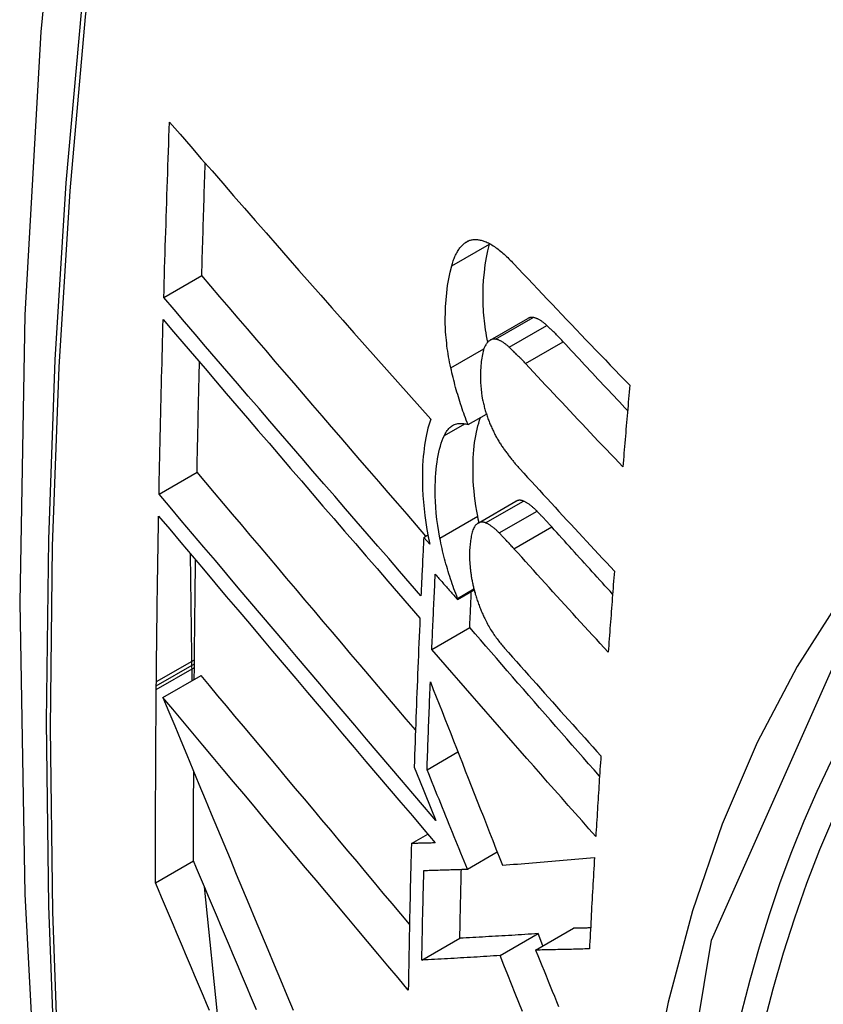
# Model space of a CAD drawing. Header units: inches. Extents: x 290.3 to 341.8, y 105.1 to 164.8.
# Tile 41 of 58: x 292.79 to 292.914, y 161.719 to 161.872. Entities that reach past the tile are written whole.
import ezdxf

# ---------------------------------------------------------------- set-up
doc = ezdxf.new("R2010")
doc.units = ezdxf.units.IN
doc.header["$MEASUREMENT"] = 0
doc.layers.add('Visible Edges(ANSI)', color=7, linetype='Continuous', lineweight=25)
doc.layers.add('Visible Tangent Edges(ANSI)', color=7, linetype='Continuous', lineweight=25)

msp = doc.modelspace()

# ---------------------------------------------------------------- linework, layer by layer
at = {"layer": 'Visible Edges(ANSI)'}
for p, q in [((292.86242, 161.83728), (292.86245, 161.83737)), ((292.81197, 161.82903), (292.81786, 161.83242)), ((292.86252, 161.8224), (292.86836, 161.82576)), ((292.85912, 161.80932), (292.86196, 161.81096)), ((292.81124, 161.79856), (292.81713, 161.80196)), ((292.86067, 161.79406), (292.86653, 161.79744)), ((292.85225, 161.79185), (292.85289, 161.79223)), ((292.85318, 161.79079), (292.85225, 161.79185)), ((292.81638, 161.76966), (292.8161, 161.78931)), ((292.85748, 161.78222), (292.86006, 161.7837)), ((292.85749, 161.78239), (292.86002, 161.78385)), ((292.85748, 161.78222), (292.85749, 161.78239)), ((292.8535, 161.77448), (292.85937, 161.77786)), ((292.81671, 161.77223), (292.81672, 161.77289)), ((292.81669, 161.76984), (292.81671, 161.77167)), ((292.81671, 161.77167), (292.81671, 161.77223)), ((292.81081, 161.76884), (292.81082, 161.7695)), ((292.81184, 161.76704), (292.81774, 161.77044)), ((292.81081, 161.76827), (292.81081, 161.76884)), ((292.85276, 161.75584), (292.85754, 161.7586)), ((292.85076, 161.75625), (292.85159, 161.75423)), ((292.85159, 161.75423), (292.85413, 161.74797)), ((292.85034, 161.74442), (292.85287, 161.74587)), ((292.85901, 161.74044), (292.86363, 161.7431)), ((292.81071, 161.7383), (292.8166, 161.7417)), ((292.82058, 161.71551), (292.81828, 161.73771)), ((292.86958, 161.72789), (292.87547, 161.73128)), ((292.85195, 161.72634), (292.85784, 161.72973)), ((292.86407, 161.72705), (292.86996, 161.73044)), ((292.87072, 161.72854), (292.86996, 161.73044))]:
    msp.add_line(p, q, dxfattribs=at)
at = {"layer": 'Visible Edges(ANSI)', "flags": 128}
for points in [[(292.84367, 162.11434), (292.83083, 162.07623), (292.81978, 162.037), (292.81048, 161.99671), (292.80293, 161.95544), (292.79709, 161.91325), (292.79294, 161.8702), (292.79047, 161.82636), (292.78965, 161.78178), (292.79046, 161.73654), (292.79289, 161.69069), (292.79691, 161.64429), (292.80251, 161.59741), (292.80965, 161.55013), (292.81833, 161.50249), (292.82852, 161.45458), (292.8402, 161.40646)], [(292.81197, 161.82903), (292.81201, 161.83016), (292.81204, 161.83129), (292.81207, 161.83243), (292.81211, 161.83356), (292.81214, 161.83469), (292.81218, 161.83582), (292.81221, 161.83695), (292.81225, 161.83808), (292.81228, 161.83921), (292.81232, 161.84035), (292.81235, 161.84148), (292.81239, 161.84261), (292.81243, 161.84374), (292.81247, 161.84487), (292.8125, 161.84601), (292.81254, 161.84714), (292.81258, 161.84827), (292.81262, 161.84941), (292.81266, 161.85054), (292.8127, 161.85167), (292.81274, 161.85281), (292.81278, 161.85394), (292.81282, 161.85508), (292.81286, 161.85621)], [(292.81286, 161.85621), (292.8145, 161.85433), (292.81614, 161.85243), (292.81779, 161.85053), (292.81945, 161.84863), (292.82111, 161.84672), (292.82278, 161.8448), (292.82446, 161.84288), (292.82614, 161.84096), (292.82783, 161.83903), (292.82952, 161.8371), (292.83121, 161.83517), (292.8329, 161.83323), (292.8346, 161.8313), (292.8363, 161.82937), (292.83801, 161.82743), (292.83971, 161.8255), (292.84142, 161.82357), (292.84312, 161.82164), (292.84482, 161.81972), (292.84653, 161.8178), (292.84823, 161.81588), (292.84993, 161.81397), (292.85163, 161.81206), (292.85333, 161.81016)], [(292.81786, 161.83242), (292.81788, 161.83315), (292.8179, 161.83387), (292.81792, 161.8346), (292.81794, 161.83532), (292.81796, 161.83605), (292.81799, 161.83677), (292.81801, 161.8375), (292.81803, 161.83822), (292.81805, 161.83895), (292.81807, 161.83967), (292.81809, 161.8404), (292.81812, 161.84112), (292.81814, 161.84185), (292.81816, 161.84258), (292.81819, 161.8433), (292.81821, 161.84403), (292.81823, 161.84475), (292.81825, 161.84548), (292.81828, 161.84621), (292.8183, 161.84693), (292.81833, 161.84766), (292.81835, 161.84838), (292.81837, 161.84911), (292.8184, 161.84984)], [(292.85855, 161.83743), (292.85866, 161.83751), (292.85878, 161.83759), (292.8589, 161.83766), (292.85902, 161.83773), (292.85914, 161.83778), (292.85926, 161.83783), (292.85939, 161.83788), (292.85951, 161.83791), (292.85964, 161.83794), (292.85977, 161.83797), (292.8599, 161.83799), (292.86004, 161.838), (292.86017, 161.838), (292.86031, 161.838), (292.86044, 161.838), (292.86058, 161.83799), (292.86072, 161.83797), (292.86086, 161.83795), (292.861, 161.83792), (292.86115, 161.83789), (292.86129, 161.83785), (292.86143, 161.83781), (292.86158, 161.83776), (292.86172, 161.83771)], [(292.85658, 161.83391), (292.85663, 161.83411), (292.85669, 161.8343), (292.85675, 161.8345), (292.85682, 161.83468), (292.85688, 161.83487), (292.85695, 161.83505), (292.85702, 161.83522), (292.85709, 161.83539), (292.85717, 161.83556), (292.85725, 161.83572), (292.85732, 161.83587), (292.85741, 161.83602), (292.85749, 161.83617), (292.85757, 161.83631), (292.85766, 161.83645), (292.85775, 161.83658), (292.85784, 161.8367), (292.85794, 161.83682), (292.85803, 161.83694), (292.85813, 161.83704), (292.85823, 161.83715), (292.85834, 161.83725), (292.85844, 161.83734), (292.85855, 161.83743)], [(292.86216, 161.82211), (292.86207, 161.82258), (292.86198, 161.82306), (292.8619, 161.82352), (292.86183, 161.82399), (292.86176, 161.82446), (292.8617, 161.82492), (292.86164, 161.82538), (292.86159, 161.82584), (292.86155, 161.8263), (292.86151, 161.82676), (292.86149, 161.82721), (292.86146, 161.82767), (292.86144, 161.82812), (292.86143, 161.82856), (292.86143, 161.829), (292.86143, 161.82943), (292.86144, 161.82994), (292.86147, 161.83071), (292.86153, 161.83173), (292.86164, 161.83292), (292.86178, 161.83408), (292.86195, 161.8352), (292.86217, 161.83627), (292.86242, 161.83728)], [(292.86172, 161.83771), (292.8619, 161.83764), (292.86208, 161.83756), (292.86227, 161.83747), (292.86245, 161.83737), (292.86263, 161.83727), (292.86282, 161.83716), (292.86301, 161.83704), (292.86319, 161.83692), (292.86338, 161.83679), (292.86357, 161.83665), (292.86376, 161.83651), (292.86395, 161.83636), (292.86414, 161.83621), (292.86433, 161.83605), (292.86451, 161.83589), (292.8647, 161.83572), (292.86489, 161.83555), (292.86508, 161.83538), (292.86527, 161.8352), (292.86545, 161.83502), (292.86564, 161.83483), (292.86583, 161.83464), (292.86601, 161.83445), (292.86619, 161.83426)], [(292.85644, 161.81813), (292.85635, 161.81857), (292.85626, 161.819), (292.85618, 161.81942), (292.8561, 161.81985), (292.85603, 161.82028), (292.85596, 161.8207), (292.8559, 161.82113), (292.85585, 161.82155), (292.8558, 161.82197), (292.85575, 161.82239), (292.85571, 161.82281), (292.85568, 161.82323), (292.85564, 161.82371), (292.85561, 161.8243), (292.85559, 161.82498), (292.85558, 161.82576), (292.8556, 161.82664), (292.85564, 161.8276), (292.85571, 161.82864), (292.85581, 161.82976), (292.85595, 161.83087), (292.85613, 161.83193), (292.85633, 161.83295), (292.85658, 161.83391)], [(292.86619, 161.83426), (292.86693, 161.83347), (292.86767, 161.83269), (292.86841, 161.8319), (292.86915, 161.83112), (292.8699, 161.83033), (292.87064, 161.82954), (292.87139, 161.82876), (292.87213, 161.82797), (292.87288, 161.82719), (292.87362, 161.8264), (292.87437, 161.82561), (292.87512, 161.82483), (292.87587, 161.82404), (292.87662, 161.82326), (292.87737, 161.82247), (292.87813, 161.82169), (292.87888, 161.82091), (292.87963, 161.82012), (292.88039, 161.81934), (292.88114, 161.81855), (292.8819, 161.81777), (292.88265, 161.81699), (292.88341, 161.81621), (292.88417, 161.81543)], [(292.85259, 161.79205), (292.85114, 161.79374), (292.84968, 161.79542), (292.84822, 161.79711), (292.84675, 161.7988), (292.84529, 161.80049), (292.84383, 161.80218), (292.84236, 161.80388), (292.8409, 161.80557), (292.83944, 161.80727), (292.83798, 161.80897), (292.83652, 161.81066), (292.83506, 161.81236), (292.8336, 161.81405), (292.83215, 161.81574), (292.8307, 161.81743), (292.82925, 161.81911), (292.82781, 161.8208), (292.82637, 161.82247), (292.82494, 161.82414), (292.82351, 161.82581), (292.82209, 161.82747), (292.82067, 161.82913), (292.81926, 161.83078), (292.81786, 161.83242)], [(292.85182, 161.78281), (292.85016, 161.78472), (292.84849, 161.78663), (292.84682, 161.78855), (292.84515, 161.79048), (292.84348, 161.79241), (292.8418, 161.79434), (292.84013, 161.79628), (292.83845, 161.79822), (292.83677, 161.80016), (292.83509, 161.80211), (292.83341, 161.80405), (292.83174, 161.806), (292.83007, 161.80794), (292.8284, 161.80988), (292.82673, 161.81182), (292.82507, 161.81375), (292.82341, 161.81569), (292.82175, 161.81761), (292.82011, 161.81953), (292.81846, 161.82145), (292.81683, 161.82336), (292.8152, 161.82526), (292.81358, 161.82715), (292.81197, 161.82903)], [(292.86922, 161.82591), (292.86918, 161.82592), (292.86915, 161.82592), (292.86911, 161.82593), (292.86907, 161.82593), (292.86903, 161.82593), (292.869, 161.82593), (292.86896, 161.82593), (292.86892, 161.82593), (292.86888, 161.82593), (292.86885, 161.82592), (292.86881, 161.82592), (292.86878, 161.82591), (292.86874, 161.82591), (292.8687, 161.8259), (292.86867, 161.82589), (292.86863, 161.82588), (292.8686, 161.82587), (292.86856, 161.82586), (292.86853, 161.82584), (292.8685, 161.82583), (292.86846, 161.82582), (292.86843, 161.8258), (292.8684, 161.82578), (292.86836, 161.82576)], [(292.87132, 161.82468), (292.87124, 161.82476), (292.87115, 161.82484), (292.87106, 161.82492), (292.87097, 161.82499), (292.87088, 161.82506), (292.87079, 161.82513), (292.8707, 161.8252), (292.87061, 161.82527), (292.87052, 161.82533), (292.87044, 161.82539), (292.87035, 161.82545), (292.87026, 161.8255), (292.87017, 161.82556), (292.87008, 161.8256), (292.87, 161.82565), (292.86991, 161.82569), (292.86982, 161.82573), (292.86973, 161.82577), (292.86965, 161.8258), (292.86956, 161.82583), (292.86948, 161.82586), (292.86939, 161.82588), (292.86931, 161.8259), (292.86922, 161.82591)], [(292.81124, 161.79856), (292.81126, 161.79969), (292.81128, 161.80081), (292.81131, 161.80193), (292.81133, 161.80306), (292.81135, 161.80418), (292.81138, 161.80531), (292.8114, 161.80644), (292.81143, 161.80756), (292.81145, 161.80869), (292.81148, 161.80981), (292.8115, 161.81094), (292.81153, 161.81207), (292.81156, 161.81319), (292.81158, 161.81432), (292.81161, 161.81545), (292.81164, 161.81657), (292.81167, 161.8177), (292.8117, 161.81883), (292.81173, 161.81996), (292.81175, 161.82108), (292.81178, 161.82221), (292.81181, 161.82334), (292.81185, 161.82447), (292.81188, 161.8256)], [(292.81188, 161.8256), (292.81348, 161.82371), (292.8151, 161.82182), (292.81673, 161.81992), (292.81836, 161.81801), (292.82, 161.81609), (292.82164, 161.81417), (292.82329, 161.81224), (292.82495, 161.81031), (292.82661, 161.80837), (292.82828, 161.80643), (292.82995, 161.80449), (292.83162, 161.80254), (292.83329, 161.8006), (292.83496, 161.79865), (292.83664, 161.79671), (292.83832, 161.79476), (292.83999, 161.79282), (292.84167, 161.79088), (292.84334, 161.78894), (292.84501, 161.78701), (292.84668, 161.78508), (292.84834, 161.78316), (292.85, 161.78125), (292.85166, 161.77934)], [(292.87384, 161.82217), (292.87373, 161.82228), (292.87363, 161.82239), (292.87352, 161.8225), (292.87342, 161.82261), (292.87331, 161.82272), (292.87321, 161.82283), (292.87311, 161.82294), (292.873, 161.82304), (292.8729, 161.82315), (292.87279, 161.82326), (292.87269, 161.82337), (292.87258, 161.82347), (292.87248, 161.82358), (292.87237, 161.82368), (292.87227, 161.82378), (292.87216, 161.82389), (292.87206, 161.82399), (292.87195, 161.82409), (292.87185, 161.82419), (292.87174, 161.82429), (292.87164, 161.82439), (292.87153, 161.82449), (292.87143, 161.82459), (292.87132, 161.82468)], [(292.86185, 161.8217), (292.86176, 161.82153), (292.86167, 161.82134), (292.86158, 161.82113), (292.86151, 161.82091), (292.86144, 161.82067), (292.86138, 161.82043), (292.86133, 161.82017), (292.86128, 161.81991), (292.86123, 161.81964), (292.86119, 161.81937), (292.86116, 161.81908), (292.86113, 161.8188), (292.8611, 161.81849), (292.86107, 161.81814), (292.86105, 161.81775), (292.86103, 161.81732), (292.86103, 161.81686), (292.86103, 161.81637), (292.86104, 161.81586), (292.86107, 161.81533), (292.86112, 161.8148), (292.86119, 161.81426), (292.86127, 161.81372), (292.86137, 161.81317)], [(292.86338, 161.82255), (292.86331, 161.82256), (292.86323, 161.82257), (292.86316, 161.82257), (292.86309, 161.82257), (292.86301, 161.82256), (292.86294, 161.82255), (292.86287, 161.82254), (292.8628, 161.82252), (292.86273, 161.8225), (292.86267, 161.82247), (292.8626, 161.82244), (292.86254, 161.82241), (292.86247, 161.82237), (292.86241, 161.82233), (292.86235, 161.82228), (292.86229, 161.82223), (292.86223, 161.82218), (292.86217, 161.82212), (292.86211, 161.82206), (292.86206, 161.822), (292.86201, 161.82193), (292.86195, 161.82186), (292.8619, 161.82178), (292.86185, 161.8217)], [(292.86549, 161.82132), (292.8654, 161.8214), (292.86531, 161.82148), (292.86522, 161.82156), (292.86513, 161.82163), (292.86504, 161.8217), (292.86495, 161.82177), (292.86486, 161.82184), (292.86477, 161.82191), (292.86469, 161.82197), (292.8646, 161.82203), (292.86451, 161.82209), (292.86442, 161.82214), (292.86433, 161.82219), (292.86424, 161.82224), (292.86416, 161.82229), (292.86407, 161.82233), (292.86398, 161.82237), (292.86389, 161.82241), (292.86381, 161.82244), (292.86372, 161.82247), (292.86364, 161.8225), (292.86355, 161.82252), (292.86347, 161.82254), (292.86338, 161.82255)], [(292.868, 161.8188), (292.8679, 161.81892), (292.86779, 161.81903), (292.86769, 161.81914), (292.86758, 161.81925), (292.86748, 161.81936), (292.86737, 161.81947), (292.86727, 161.81958), (292.86716, 161.81968), (292.86706, 161.81979), (292.86695, 161.8199), (292.86685, 161.82), (292.86674, 161.82011), (292.86664, 161.82021), (292.86653, 161.82032), (292.86643, 161.82042), (292.86632, 161.82052), (292.86622, 161.82063), (292.86611, 161.82073), (292.86601, 161.82083), (292.8659, 161.82093), (292.8658, 161.82103), (292.8657, 161.82113), (292.86559, 161.82122), (292.86549, 161.82132)], [(292.88383, 161.8115), (292.88341, 161.81194), (292.88299, 161.81239), (292.88257, 161.81283), (292.88216, 161.81328), (292.88174, 161.81372), (292.88132, 161.81417), (292.8809, 161.81461), (292.88048, 161.81505), (292.88007, 161.8155), (292.87965, 161.81594), (292.87923, 161.81639), (292.87881, 161.81683), (292.8784, 161.81728), (292.87798, 161.81772), (292.87757, 161.81817), (292.87715, 161.81861), (292.87673, 161.81905), (292.87632, 161.8195), (292.8759, 161.81994), (292.87549, 161.82039), (292.87508, 161.82083), (292.87466, 161.82128), (292.87425, 161.82172), (292.87384, 161.82217)], [(292.81713, 161.80196), (292.81715, 161.80267), (292.81716, 161.80338), (292.81717, 161.80409), (292.81719, 161.8048), (292.8172, 161.80551), (292.81722, 161.80622), (292.81723, 161.80693), (292.81725, 161.80764), (292.81726, 161.80835), (292.81728, 161.80906), (292.81729, 161.80977), (292.81731, 161.81048), (292.81732, 161.81119), (292.81734, 161.8119), (292.81735, 161.81261), (292.81737, 161.81332), (292.81739, 161.81403), (292.8174, 161.81474), (292.81742, 161.81545), (292.81743, 161.81616), (292.81745, 161.81687), (292.81747, 161.81759), (292.81749, 161.8183), (292.8175, 161.81901)], [(292.85912, 161.80932), (292.85898, 161.80967), (292.85884, 161.81002), (292.85871, 161.81037), (292.85858, 161.81072), (292.85845, 161.81108), (292.85832, 161.81143), (292.8582, 161.81179), (292.85808, 161.81215), (292.85796, 161.81252), (292.85784, 161.81288), (292.85773, 161.81325), (292.85762, 161.81361), (292.85751, 161.81398), (292.8574, 161.81435), (292.85729, 161.81473), (292.85719, 161.8151), (292.85709, 161.81548), (292.85699, 161.81585), (292.85689, 161.81623), (292.8568, 161.81661), (292.85671, 161.81699), (292.85662, 161.81737), (292.85653, 161.81775), (292.85644, 161.81813)], [(292.8831, 161.80279), (292.88246, 161.80345), (292.88183, 161.80412), (292.88119, 161.80478), (292.88056, 161.80545), (292.87993, 161.80611), (292.87929, 161.80678), (292.87866, 161.80745), (292.87803, 161.80812), (292.8774, 161.80878), (292.87677, 161.80945), (292.87614, 161.81012), (292.87551, 161.81079), (292.87488, 161.81145), (292.87425, 161.81212), (292.87362, 161.81279), (292.87299, 161.81346), (292.87237, 161.81413), (292.87174, 161.8148), (292.87112, 161.81546), (292.87049, 161.81613), (292.86987, 161.8168), (292.86924, 161.81747), (292.86862, 161.81814), (292.868, 161.8188)], [(292.88417, 161.81543), (292.88412, 161.8149), (292.88408, 161.81437), (292.88403, 161.81385), (292.88399, 161.81332), (292.88394, 161.81279), (292.8839, 161.81227), (292.88385, 161.81174), (292.88381, 161.81121), (292.88376, 161.81069), (292.88372, 161.81016), (292.88367, 161.80963), (292.88363, 161.80911), (292.88358, 161.80858), (292.88354, 161.80805), (292.88349, 161.80753), (292.88345, 161.807), (292.8834, 161.80647), (292.88336, 161.80595), (292.88332, 161.80542), (292.88327, 161.80489), (292.88323, 161.80437), (292.88318, 161.80384), (292.88314, 161.80331), (292.8831, 161.80279)], [(292.86137, 161.81317), (292.86141, 161.81299), (292.86145, 161.8128), (292.8615, 161.81262), (292.86154, 161.81244), (292.86159, 161.81225), (292.86163, 161.81207), (292.86168, 161.81189), (292.86173, 161.81171), (292.86178, 161.81153), (292.86184, 161.81135), (292.86189, 161.81117), (292.86195, 161.81099), (292.862, 161.81082), (292.86206, 161.81064), (292.86212, 161.81047), (292.86219, 161.81029), (292.86225, 161.81012), (292.86231, 161.80995), (292.86238, 161.80978), (292.86244, 161.80962), (292.86251, 161.80945), (292.86258, 161.80929), (292.86265, 161.80912), (292.86272, 161.80896)], [(292.86061, 161.79513), (292.86046, 161.79593), (292.86033, 161.79673), (292.86021, 161.79751), (292.86012, 161.79829), (292.86004, 161.79907), (292.85998, 161.79983), (292.85993, 161.80059), (292.8599, 161.80134), (292.85988, 161.80208), (292.85988, 161.8028), (292.8599, 161.80349), (292.85993, 161.80415), (292.85996, 161.80479), (292.86001, 161.80539), (292.86007, 161.80597), (292.86013, 161.80653), (292.86021, 161.80708), (292.8603, 161.80761), (292.8604, 161.80813), (292.86051, 161.80863), (292.86063, 161.80911), (292.86076, 161.80957), (292.8609, 161.81002), (292.86106, 161.81044)], [(292.85333, 161.81016), (292.85317, 161.80972), (292.85303, 161.80926), (292.8529, 161.80878), (292.85277, 161.80828), (292.85266, 161.80777), (292.85256, 161.80725), (292.85246, 161.80671), (292.85238, 161.80616), (292.8523, 161.8056), (292.85224, 161.80502), (292.85218, 161.80441), (292.85213, 161.80373), (292.85208, 161.80298), (292.85205, 161.80216), (292.85204, 161.80129), (292.85204, 161.80036), (292.85206, 161.79937), (292.85212, 161.79835), (292.85219, 161.79731), (292.85229, 161.79627), (292.85241, 161.79522), (292.85256, 161.79416), (292.85273, 161.79309), (292.85293, 161.79201)], [(292.85545, 161.80765), (292.85555, 161.80787), (292.85566, 161.80807), (292.85578, 161.80825), (292.8559, 161.80843), (292.85602, 161.80859), (292.85615, 161.80874), (292.85629, 161.80887), (292.85643, 161.80899), (292.85657, 161.8091), (292.85672, 161.8092), (292.85687, 161.80928), (292.85703, 161.80935), (292.85719, 161.80941), (292.85735, 161.80946), (292.85752, 161.80949), (292.85769, 161.80951), (292.85786, 161.80952), (292.85803, 161.80952), (292.85821, 161.80951), (292.85839, 161.80949), (292.85857, 161.80946), (292.85875, 161.80942), (292.85893, 161.80938), (292.85912, 161.80932)], [(292.86272, 161.80896), (292.8628, 161.80879), (292.86288, 161.80862), (292.86295, 161.80846), (292.86303, 161.80829), (292.86311, 161.80813), (292.8632, 161.80797), (292.86328, 161.80781), (292.86336, 161.80766), (292.86344, 161.8075), (292.86353, 161.80735), (292.86361, 161.8072), (292.8637, 161.80705), (292.86378, 161.8069), (292.86387, 161.80676), (292.86395, 161.80662), (292.86404, 161.80647), (292.86413, 161.80634), (292.86422, 161.8062), (292.86431, 161.80606), (292.8644, 161.80593), (292.86448, 161.8058), (292.86458, 161.80566), (292.86467, 161.80554), (292.86476, 161.80541)], [(292.85474, 161.79175), (292.85456, 161.79272), (292.85441, 161.79368), (292.85428, 161.79464), (292.85418, 161.79559), (292.85411, 161.79652), (292.85406, 161.79741), (292.85403, 161.79826), (292.85402, 161.79907), (292.85403, 161.79983), (292.85405, 161.80054), (292.85409, 161.8012), (292.85413, 161.80181), (292.85418, 161.80239), (292.85425, 161.80294), (292.85432, 161.80349), (292.8544, 161.80402), (292.85449, 161.80454), (292.8546, 161.80504), (292.85471, 161.80552), (292.85484, 161.80598), (292.85497, 161.80643), (292.85512, 161.80686), (292.85528, 161.80727), (292.85545, 161.80765)], [(292.86476, 161.80541), (292.86485, 161.80527), (292.86495, 161.80514), (292.86505, 161.80501), (292.86515, 161.80488), (292.86525, 161.80475), (292.86534, 161.80462), (292.86544, 161.80449), (292.86554, 161.80437), (292.86564, 161.80424), (292.86574, 161.80411), (292.86584, 161.80399), (292.86594, 161.80387), (292.86604, 161.80375), (292.86613, 161.80363), (292.86623, 161.80351), (292.86633, 161.80339), (292.86643, 161.80327), (292.86653, 161.80315), (292.86663, 161.80304), (292.86673, 161.80292), (292.86683, 161.80281), (292.86693, 161.8027), (292.86703, 161.80259), (292.86713, 161.80247)], [(292.85096, 161.762), (292.84954, 161.76367), (292.84811, 161.76535), (292.84669, 161.76703), (292.84526, 161.76872), (292.84383, 161.7704), (292.8424, 161.77209), (292.84097, 161.77377), (292.83954, 161.77546), (292.83811, 161.77715), (292.83668, 161.77883), (292.83526, 161.78051), (292.83384, 161.78219), (292.83242, 161.78387), (292.831, 161.78554), (292.82959, 161.78721), (292.82818, 161.78887), (292.82678, 161.79053), (292.82538, 161.79219), (292.82399, 161.79383), (292.8226, 161.79547), (292.82123, 161.79711), (292.81985, 161.79873), (292.81849, 161.80035), (292.81713, 161.80196)], [(292.86713, 161.80247), (292.86774, 161.80181), (292.86834, 161.80115), (292.86895, 161.80049), (292.86955, 161.79983), (292.87016, 161.79917), (292.87077, 161.79851), (292.87138, 161.79785), (292.87198, 161.79719), (292.87259, 161.79653), (292.8732, 161.79586), (292.87381, 161.7952), (292.87442, 161.79454), (292.87504, 161.79388), (292.87565, 161.79322), (292.87626, 161.79256), (292.87687, 161.7919), (292.87748, 161.79124), (292.8781, 161.79058), (292.87871, 161.78992), (292.87933, 161.78926), (292.87994, 161.7886), (292.88056, 161.78794), (292.88117, 161.78728), (292.88179, 161.78662)], [(292.85413, 161.74797), (292.85236, 161.75005), (292.85057, 161.75214), (292.84878, 161.75425), (292.84699, 161.75636), (292.84518, 161.75848), (292.84338, 161.7606), (292.84157, 161.76273), (292.83976, 161.76486), (292.83795, 161.767), (292.83614, 161.76913), (292.83432, 161.77127), (292.83251, 161.7734), (292.83071, 161.77554), (292.8289, 161.77767), (292.8271, 161.7798), (292.82531, 161.78192), (292.82352, 161.78403), (292.82173, 161.78614), (292.81996, 161.78824), (292.81819, 161.79033), (292.81644, 161.79241), (292.81469, 161.79447), (292.81296, 161.79652), (292.81124, 161.79856)], [(292.86768, 161.79747), (292.86763, 161.79749), (292.86758, 161.79751), (292.86753, 161.79752), (292.86748, 161.79754), (292.86742, 161.79755), (292.86737, 161.79756), (292.86732, 161.79757), (292.86727, 161.79758), (292.86722, 161.79759), (292.86718, 161.79759), (292.86713, 161.79759), (292.86708, 161.79759), (292.86703, 161.79759), (292.86698, 161.79759), (292.86693, 161.79758), (292.86689, 161.79757), (292.86684, 161.79756), (292.86679, 161.79755), (292.86675, 161.79754), (292.8667, 161.79752), (292.86666, 161.7975), (292.86662, 161.79748), (292.86657, 161.79746), (292.86653, 161.79744)], [(292.8698, 161.79591), (292.86971, 161.796), (292.86962, 161.79609), (292.86953, 161.79617), (292.86944, 161.79626), (292.86935, 161.79634), (292.86926, 161.79642), (292.86917, 161.7965), (292.86909, 161.79657), (292.869, 161.79665), (292.86891, 161.79672), (292.86882, 161.79679), (292.86873, 161.79686), (292.86864, 161.79692), (292.86856, 161.79698), (292.86847, 161.79704), (292.86838, 161.7971), (292.86829, 161.79716), (292.8682, 161.79721), (292.86812, 161.79726), (292.86803, 161.79731), (292.86794, 161.79735), (292.86786, 161.79739), (292.86777, 161.79743), (292.86768, 161.79747)], [(292.81082, 161.7695), (292.81083, 161.77056), (292.81084, 161.77163), (292.81085, 161.7727), (292.81086, 161.77377), (292.81088, 161.77483), (292.81089, 161.7759), (292.8109, 161.77697), (292.81091, 161.77804), (292.81093, 161.77911), (292.81094, 161.78017), (292.81095, 161.78124), (292.81097, 161.78231), (292.81098, 161.78338), (292.811, 161.78445), (292.81102, 161.78552), (292.81103, 161.78659), (292.81105, 161.78766), (292.81107, 161.78872), (292.81108, 161.78979), (292.8111, 161.79086), (292.81112, 161.79193), (292.81114, 161.793), (292.81116, 161.79407), (292.81118, 161.79514)], [(292.81118, 161.79514), (292.8129, 161.7931), (292.81463, 161.79105), (292.81637, 161.78898), (292.81813, 161.7869), (292.81989, 161.78481), (292.82166, 161.78271), (292.82345, 161.7806), (292.82523, 161.77849), (292.82703, 161.77636), (292.82883, 161.77423), (292.83063, 161.7721), (292.83244, 161.76996), (292.83425, 161.76783), (292.83606, 161.76569), (292.83787, 161.76355), (292.83968, 161.76141), (292.84149, 161.75928), (292.8433, 161.75714), (292.8451, 161.75502), (292.8469, 161.7529), (292.8487, 161.75078), (292.85049, 161.74868), (292.85227, 161.74658), (292.85404, 161.7445)], [(292.87208, 161.79347), (292.87198, 161.79357), (292.87189, 161.79368), (292.87179, 161.79378), (292.8717, 161.79388), (292.8716, 161.79399), (292.87151, 161.79409), (292.87141, 161.7942), (292.87132, 161.7943), (292.87122, 161.7944), (292.87113, 161.7945), (292.87103, 161.79461), (292.87094, 161.79471), (292.87084, 161.79481), (292.87075, 161.79491), (292.87065, 161.79501), (292.87056, 161.79511), (292.87046, 161.79521), (292.87037, 161.79531), (292.87027, 161.79541), (292.87018, 161.79551), (292.87008, 161.79561), (292.86999, 161.79571), (292.86989, 161.79581), (292.8698, 161.79591)], [(292.86182, 161.79409), (292.86174, 161.79413), (292.86166, 161.79415), (292.86159, 161.79417), (292.86151, 161.79419), (292.86143, 161.7942), (292.86136, 161.79421), (292.86128, 161.79422), (292.86121, 161.79422), (292.86113, 161.79421), (292.86106, 161.7942), (292.86099, 161.79419), (292.86092, 161.79417), (292.86085, 161.79415), (292.86078, 161.79412), (292.86071, 161.79409), (292.86065, 161.79405), (292.86059, 161.79401), (292.86052, 161.79396), (292.86046, 161.79391), (292.8604, 161.79386), (292.86034, 161.7938), (292.86029, 161.79374), (292.86023, 161.79367), (292.86018, 161.7936)], [(292.86081, 161.79414), (292.8608, 161.79418), (292.86079, 161.79422), (292.86078, 161.79427), (292.86077, 161.79431), (292.86076, 161.79435), (292.86076, 161.79439), (292.86075, 161.79443), (292.86074, 161.79447), (292.86073, 161.79451), (292.86072, 161.79455), (292.86071, 161.79459), (292.8607, 161.79463), (292.8607, 161.79468), (292.86069, 161.79472), (292.86068, 161.79476), (292.86067, 161.7948), (292.86066, 161.79484), (292.86065, 161.79488), (292.86065, 161.79492), (292.86064, 161.79496), (292.86063, 161.79501), (292.86062, 161.79505), (292.86061, 161.79509), (292.86061, 161.79513)], [(292.86394, 161.79253), (292.86385, 161.79262), (292.86376, 161.79271), (292.86367, 161.7928), (292.86358, 161.79288), (292.8635, 161.79297), (292.86341, 161.79305), (292.86332, 161.79312), (292.86323, 161.7932), (292.86314, 161.79328), (292.86305, 161.79335), (292.86296, 161.79342), (292.86287, 161.79348), (292.86279, 161.79355), (292.8627, 161.79361), (292.86261, 161.79367), (292.86252, 161.79373), (292.86243, 161.79378), (292.86235, 161.79384), (292.86226, 161.79389), (292.86217, 161.79393), (292.86208, 161.79398), (292.862, 161.79402), (292.86191, 161.79406), (292.86182, 161.79409)], [(292.86018, 161.7936), (292.86009, 161.79347), (292.86001, 161.79333), (292.85994, 161.79317), (292.85987, 161.79301), (292.85981, 161.79283), (292.85975, 161.79264), (292.8597, 161.79244), (292.85965, 161.79224), (292.85961, 161.79203), (292.85957, 161.79181), (292.85953, 161.79159), (292.8595, 161.79136), (292.85947, 161.79113), (292.85944, 161.7909), (292.85942, 161.79066), (292.8594, 161.79041), (292.85938, 161.79017), (292.85936, 161.78992), (292.85935, 161.78964), (292.85934, 161.78931), (292.85934, 161.78892), (292.85936, 161.78844), (292.85939, 161.78786), (292.85944, 161.78717)], [(292.86622, 161.79009), (292.86613, 161.7902), (292.86603, 161.7903), (292.86594, 161.79041), (292.86584, 161.79051), (292.86575, 161.79062), (292.86565, 161.79072), (292.86556, 161.79082), (292.86546, 161.79093), (292.86537, 161.79103), (292.86527, 161.79113), (292.86518, 161.79123), (292.86508, 161.79134), (292.86499, 161.79144), (292.86489, 161.79154), (292.8648, 161.79164), (292.8647, 161.79174), (292.86461, 161.79184), (292.86451, 161.79194), (292.86442, 161.79204), (292.86432, 161.79214), (292.86422, 161.79224), (292.86413, 161.79234), (292.86403, 161.79244), (292.86394, 161.79253)], [(292.88151, 161.78306), (292.88111, 161.78349), (292.88072, 161.78392), (292.88032, 161.78436), (292.87993, 161.78479), (292.87953, 161.78522), (292.87914, 161.78566), (292.87874, 161.78609), (292.87835, 161.78653), (292.87796, 161.78696), (292.87756, 161.78739), (292.87717, 161.78783), (292.87678, 161.78826), (292.87638, 161.7887), (292.87599, 161.78913), (292.8756, 161.78956), (292.8752, 161.79), (292.87481, 161.79043), (292.87442, 161.79087), (292.87403, 161.7913), (292.87364, 161.79173), (292.87325, 161.79217), (292.87286, 161.7926), (292.87247, 161.79303), (292.87208, 161.79347)], [(292.85225, 161.79185), (292.85223, 161.79148), (292.85221, 161.7911), (292.85219, 161.79072), (292.85217, 161.79035), (292.85215, 161.78997), (292.85214, 161.78959), (292.85212, 161.78921), (292.8521, 161.78884), (292.85208, 161.78846), (292.85206, 161.78808), (292.85205, 161.78771), (292.85203, 161.78733), (292.85201, 161.78695), (292.85199, 161.78658), (292.85197, 161.7862), (292.85196, 161.78582), (292.85194, 161.78545), (292.85192, 161.78507), (292.8519, 161.78469), (292.85189, 161.78432), (292.85187, 161.78394), (292.85185, 161.78356), (292.85183, 161.78319), (292.85182, 161.78281)], [(292.85293, 161.79201), (292.85294, 161.79195), (292.85295, 161.7919), (292.85296, 161.79185), (292.85297, 161.7918), (292.85298, 161.79175), (292.85299, 161.7917), (292.853, 161.79165), (292.85301, 161.7916), (292.85302, 161.79155), (292.85303, 161.7915), (292.85304, 161.79145), (292.85305, 161.7914), (292.85307, 161.79135), (292.85308, 161.7913), (292.85309, 161.79125), (292.8531, 161.79119), (292.85311, 161.79114), (292.85312, 161.79109), (292.85313, 161.79104), (292.85314, 161.79099), (292.85315, 161.79094), (292.85316, 161.79089), (292.85317, 161.79084), (292.85318, 161.79079)], [(292.85749, 161.78239), (292.85735, 161.78276), (292.85721, 161.78313), (292.85707, 161.7835), (292.85693, 161.78388), (292.85679, 161.78426), (292.85666, 161.78464), (292.85653, 161.78502), (292.8564, 161.7854), (292.85628, 161.78579), (292.85615, 161.78618), (292.85603, 161.78657), (292.85591, 161.78696), (292.8558, 161.78736), (292.85569, 161.78775), (292.85558, 161.78815), (292.85547, 161.78854), (292.85537, 161.78894), (292.85527, 161.78934), (292.85517, 161.78974), (292.85508, 161.79014), (292.85499, 161.79054), (292.8549, 161.79094), (292.85482, 161.79135), (292.85474, 161.79175)], [(292.88083, 161.77405), (292.88021, 161.77471), (292.8796, 161.77538), (292.87899, 161.77605), (292.87838, 161.77671), (292.87776, 161.77738), (292.87715, 161.77805), (292.87654, 161.77872), (292.87593, 161.77939), (292.87532, 161.78006), (292.87471, 161.78073), (292.8741, 161.7814), (292.87349, 161.78207), (292.87288, 161.78274), (292.87227, 161.7834), (292.87167, 161.78407), (292.87106, 161.78474), (292.87045, 161.78541), (292.86984, 161.78608), (292.86924, 161.78675), (292.86863, 161.78742), (292.86803, 161.78809), (292.86743, 161.78876), (292.86682, 161.78943), (292.86622, 161.79009)], [(292.81672, 161.77289), (292.81672, 161.77354), (292.81673, 161.77418), (292.81674, 161.77482), (292.81674, 161.77547), (292.81675, 161.77611), (292.81676, 161.77675), (292.81676, 161.7774), (292.81677, 161.77804), (292.81678, 161.77869), (292.81678, 161.77933), (292.81679, 161.77997), (292.8168, 161.78062), (292.81681, 161.78126), (292.81682, 161.78191), (292.81682, 161.78255), (292.81683, 161.7832), (292.81684, 161.78384), (292.81685, 161.78449), (292.81686, 161.78513), (292.81687, 161.78578), (292.81688, 161.78642), (292.81688, 161.78706), (292.81689, 161.78771), (292.8169, 161.78835)], [(292.8535, 161.77448), (292.85352, 161.77497), (292.85354, 161.77545), (292.85356, 161.77594), (292.85358, 161.77642), (292.8536, 161.77691), (292.85363, 161.77739), (292.85365, 161.77788), (292.85367, 161.77836), (292.85369, 161.77885), (292.85372, 161.77933), (292.85374, 161.77982), (292.85376, 161.78031), (292.85378, 161.78079), (292.85381, 161.78128), (292.85383, 161.78176), (292.85385, 161.78225), (292.85388, 161.78273), (292.8539, 161.78322), (292.85392, 161.78371), (292.85395, 161.78419), (292.85397, 161.78468), (292.85399, 161.78517), (292.85402, 161.78565), (292.85404, 161.78614)], [(292.85404, 161.78614), (292.85418, 161.78597), (292.85433, 161.78581), (292.85447, 161.78565), (292.85461, 161.78548), (292.85476, 161.78532), (292.8549, 161.78516), (292.85504, 161.78499), (292.85519, 161.78483), (292.85533, 161.78467), (292.85547, 161.7845), (292.85562, 161.78434), (292.85576, 161.78418), (292.8559, 161.78401), (292.85605, 161.78385), (292.85619, 161.78369), (292.85633, 161.78352), (292.85648, 161.78336), (292.85662, 161.7832), (292.85676, 161.78303), (292.85691, 161.78287), (292.85705, 161.78271), (292.8572, 161.78254), (292.85734, 161.78238), (292.85748, 161.78222)], [(292.85944, 161.78717), (292.85946, 161.78701), (292.85947, 161.78686), (292.85949, 161.78671), (292.85951, 161.78655), (292.85953, 161.7864), (292.85955, 161.78624), (292.85957, 161.78609), (292.8596, 161.78593), (292.85962, 161.78578), (292.85965, 161.78562), (292.85967, 161.78546), (292.8597, 161.7853), (292.85973, 161.78515), (292.85976, 161.78499), (292.8598, 161.78483), (292.85983, 161.78467), (292.85987, 161.78452), (292.8599, 161.78436), (292.85994, 161.7842), (292.85997, 161.78405), (292.86001, 161.78389), (292.86005, 161.78373), (292.86009, 161.78358), (292.86013, 161.78342)], [(292.88179, 161.78662), (292.88175, 161.7861), (292.8817, 161.78557), (292.88166, 161.78505), (292.88162, 161.78452), (292.88158, 161.784), (292.88154, 161.78348), (292.8815, 161.78295), (292.88146, 161.78243), (292.88142, 161.7819), (292.88138, 161.78138), (292.88134, 161.78086), (292.8813, 161.78033), (292.88126, 161.77981), (292.88122, 161.77928), (292.88118, 161.77876), (292.88114, 161.77824), (292.8811, 161.77771), (292.88106, 161.77719), (292.88102, 161.77666), (292.88098, 161.77614), (292.88094, 161.77562), (292.8809, 161.77509), (292.88087, 161.77457), (292.88083, 161.77405)], [(292.85937, 161.77786), (292.85938, 161.7781), (292.85939, 161.77833), (292.8594, 161.77856), (292.85941, 161.77879), (292.85942, 161.77903), (292.85943, 161.77926), (292.85944, 161.77949), (292.85946, 161.77973), (292.85947, 161.77996), (292.85948, 161.78019), (292.85949, 161.78042), (292.8595, 161.78066), (292.85951, 161.78089), (292.85952, 161.78112), (292.85953, 161.78135), (292.85954, 161.78159), (292.85955, 161.78182), (292.85956, 161.78205), (292.85957, 161.78229), (292.85958, 161.78252), (292.85959, 161.78275), (292.8596, 161.78298), (292.85961, 161.78322), (292.85962, 161.78345)], [(292.86013, 161.78342), (292.86019, 161.78323), (292.86024, 161.78303), (292.8603, 161.78284), (292.86036, 161.78265), (292.86042, 161.78246), (292.86048, 161.78227), (292.86054, 161.78208), (292.86061, 161.78189), (292.86067, 161.78171), (292.86074, 161.78152), (292.86081, 161.78134), (292.86088, 161.78116), (292.86095, 161.78098), (292.86102, 161.7808), (292.86109, 161.78062), (292.86117, 161.78045), (292.86124, 161.78027), (292.86132, 161.7801), (292.86139, 161.77993), (292.86147, 161.77976), (292.86155, 161.77959), (292.86163, 161.77942), (292.86171, 161.77926), (292.86179, 161.77909)], [(292.85166, 161.77934), (292.85162, 161.77837), (292.85158, 161.77741), (292.85154, 161.77644), (292.85149, 161.77548), (292.85145, 161.77452), (292.85141, 161.77355), (292.85137, 161.77259), (292.85133, 161.77163), (292.8513, 161.77067), (292.85126, 161.7697), (292.85122, 161.76874), (292.85118, 161.76778), (292.85114, 161.76682), (292.85111, 161.76586), (292.85107, 161.7649), (292.85103, 161.76394), (292.851, 161.76297), (292.85096, 161.76201), (292.85093, 161.76105), (292.8509, 161.76009), (292.85086, 161.75913), (292.85083, 161.75817), (292.8508, 161.75721), (292.85076, 161.75625)], [(292.86179, 161.77909), (292.8619, 161.77887), (292.86201, 161.77864), (292.86213, 161.77842), (292.86225, 161.77821), (292.86237, 161.778), (292.86249, 161.77779), (292.86261, 161.77759), (292.86273, 161.77739), (292.86286, 161.7772), (292.86298, 161.77701), (292.86311, 161.77682), (292.86323, 161.77664), (292.86336, 161.77647), (292.86349, 161.77629), (292.86361, 161.77612), (292.86374, 161.77595), (292.86387, 161.77578), (292.864, 161.77562), (292.86413, 161.77546), (292.86426, 161.7753), (292.86439, 161.77514), (292.86451, 161.77499), (292.86464, 161.77484), (292.86477, 161.77469)], [(292.87948, 161.75485), (292.87864, 161.75581), (292.87779, 161.75677), (292.87695, 161.75773), (292.8761, 161.75869), (292.87526, 161.75966), (292.87441, 161.76062), (292.87357, 161.76158), (292.87272, 161.76254), (292.87188, 161.76351), (292.87104, 161.76447), (292.8702, 161.76543), (292.86936, 161.76639), (292.86852, 161.76736), (292.86768, 161.76832), (292.86684, 161.76928), (292.866, 161.77024), (292.86517, 161.77119), (292.86434, 161.77215), (292.86351, 161.77311), (292.86268, 161.77406), (292.86185, 161.77501), (292.86102, 161.77597), (292.8602, 161.77692), (292.85937, 161.77786)], [(292.87889, 161.7455), (292.87783, 161.7467), (292.87677, 161.7479), (292.8757, 161.74911), (292.87463, 161.75031), (292.87357, 161.75152), (292.8725, 161.75273), (292.87144, 161.75394), (292.87037, 161.75516), (292.8693, 161.75637), (292.86824, 161.75758), (292.86718, 161.75879), (292.86611, 161.76001), (292.86505, 161.76122), (292.86399, 161.76243), (292.86293, 161.76364), (292.86187, 161.76486), (292.86082, 161.76606), (292.85976, 161.76727), (292.85871, 161.76848), (292.85766, 161.76968), (292.85662, 161.77089), (292.85557, 161.77209), (292.85453, 161.77328), (292.8535, 161.77448)], [(292.86477, 161.77469), (292.86539, 161.774), (292.866, 161.7733), (292.86662, 161.77261), (292.86724, 161.77191), (292.86786, 161.77122), (292.86848, 161.77052), (292.8691, 161.76982), (292.86972, 161.76913), (292.87034, 161.76843), (292.87096, 161.76773), (292.87158, 161.76703), (292.8722, 161.76634), (292.87282, 161.76564), (292.87345, 161.76494), (292.87407, 161.76425), (292.87469, 161.76355), (292.87532, 161.76285), (292.87594, 161.76215), (292.87657, 161.76146), (292.87719, 161.76076), (292.87782, 161.76007), (292.87844, 161.75937), (292.87907, 161.75868), (292.87969, 161.75798)], [(292.85004, 161.7319), (292.84869, 161.73351), (292.84734, 161.73513), (292.84598, 161.73674), (292.84463, 161.73836), (292.84327, 161.73998), (292.84191, 161.7416), (292.84055, 161.74322), (292.83919, 161.74484), (292.83783, 161.74647), (292.83647, 161.74809), (292.83511, 161.74971), (292.83375, 161.75133), (292.83239, 161.75295), (292.83104, 161.75456), (292.82969, 161.75617), (292.82834, 161.75778), (292.827, 161.75938), (292.82566, 161.76098), (292.82433, 161.76257), (292.823, 161.76416), (292.82167, 161.76574), (292.82035, 161.76731), (292.81904, 161.76888), (292.81774, 161.77044)], [(292.85276, 161.75584), (292.85278, 161.75641), (292.8528, 161.75698), (292.85282, 161.75754), (292.85284, 161.75811), (292.85286, 161.75867), (292.85288, 161.75924), (292.8529, 161.7598), (292.85292, 161.76037), (292.85294, 161.76094), (292.85296, 161.7615), (292.85299, 161.76207), (292.85301, 161.76264), (292.85303, 161.7632), (292.85305, 161.76377), (292.85307, 161.76434), (292.8531, 161.7649), (292.85312, 161.76547), (292.85314, 161.76604), (292.85316, 161.7666), (292.85319, 161.76717), (292.85321, 161.76774), (292.85323, 161.7683), (292.85326, 161.76887), (292.85328, 161.76944)], [(292.85328, 161.76944), (292.85373, 161.7683), (292.85418, 161.76715), (292.85463, 161.76601), (292.85508, 161.76487), (292.85552, 161.76374), (292.85597, 161.7626), (292.85642, 161.76145), (292.85687, 161.76031), (292.85732, 161.75916), (292.85777, 161.75801), (292.85823, 161.75685), (292.85868, 161.75569), (292.85914, 161.75452), (292.8596, 161.75335), (292.86007, 161.75217), (292.86054, 161.75098), (292.86101, 161.74978), (292.86148, 161.74857), (292.86196, 161.74735), (292.86244, 161.74611), (292.86293, 161.74487), (292.86343, 161.74361), (292.86393, 161.74234), (292.86443, 161.74105)], [(292.81071, 161.7383), (292.8107, 161.73954), (292.8107, 161.74079), (292.8107, 161.74204), (292.8107, 161.74328), (292.8107, 161.74453), (292.8107, 161.74578), (292.8107, 161.74702), (292.8107, 161.74827), (292.81071, 161.74952), (292.81071, 161.75077), (292.81071, 161.75201), (292.81072, 161.75326), (292.81072, 161.75451), (292.81073, 161.75576), (292.81073, 161.75701), (292.81074, 161.75826), (292.81075, 161.75951), (292.81075, 161.76076), (292.81076, 161.76201), (292.81077, 161.76326), (292.81078, 161.76452), (292.81079, 161.76577), (292.8108, 161.76702), (292.81081, 161.76827)], [(292.81184, 161.76704), (292.81275, 161.76484), (292.81367, 161.76262), (292.8146, 161.76039), (292.81553, 161.75813), (292.81648, 161.75587), (292.81742, 161.75359), (292.81838, 161.75129), (292.81934, 161.74899), (292.8203, 161.74667), (292.82127, 161.74435), (292.82224, 161.74202), (292.82321, 161.73968), (292.82418, 161.73734), (292.82516, 161.735), (292.82614, 161.73265), (292.82712, 161.7303), (292.8281, 161.72796), (292.82908, 161.72561), (292.83006, 161.72327), (292.83104, 161.72093), (292.83202, 161.7186)], [(292.84986, 161.7217), (292.84829, 161.72357), (292.84671, 161.72545), (292.84513, 161.72733), (292.84354, 161.72922), (292.84195, 161.73112), (292.84036, 161.73302), (292.83876, 161.73493), (292.83716, 161.73684), (292.83556, 161.73875), (292.83395, 161.74066), (292.83235, 161.74257), (292.83075, 161.74448), (292.82915, 161.74639), (292.82755, 161.74829), (292.82596, 161.7502), (292.82436, 161.75209), (292.82278, 161.75399), (292.82119, 161.75588), (292.81962, 161.75776), (292.81804, 161.75963), (292.81648, 161.7615), (292.81492, 161.76336), (292.81338, 161.76521), (292.81184, 161.76704)], [(292.87969, 161.75798), (292.87966, 161.75746), (292.87962, 161.75694), (292.87959, 161.75642), (292.87955, 161.7559), (292.87952, 161.75538), (292.87948, 161.75486), (292.87945, 161.75434), (292.87942, 161.75382), (292.87938, 161.7533), (292.87935, 161.75278), (292.87932, 161.75226), (292.87928, 161.75174), (292.87925, 161.75122), (292.87922, 161.7507), (292.87918, 161.75018), (292.87915, 161.74966), (292.87912, 161.74914), (292.87909, 161.74862), (292.87905, 161.7481), (292.87902, 161.74758), (292.87899, 161.74706), (292.87896, 161.74654), (292.87893, 161.74602), (292.87889, 161.7455)], [(292.8166, 161.7417), (292.8166, 161.74227), (292.8166, 161.74285), (292.8166, 161.74342), (292.8166, 161.744), (292.8166, 161.74458), (292.8166, 161.74515), (292.8166, 161.74573), (292.8166, 161.74631), (292.8166, 161.74688), (292.8166, 161.74746), (292.8166, 161.74804), (292.8166, 161.74861), (292.8166, 161.74919), (292.8166, 161.74977), (292.8166, 161.75034), (292.8166, 161.75092), (292.8166, 161.7515), (292.8166, 161.75208), (292.8166, 161.75265), (292.81661, 161.75323), (292.81661, 161.75381), (292.81661, 161.75438), (292.81661, 161.75496), (292.81661, 161.75554)], [(292.85901, 161.74044), (292.85876, 161.74106), (292.8585, 161.74168), (292.85825, 161.74231), (292.85799, 161.74293), (292.85774, 161.74356), (292.85748, 161.74419), (292.85723, 161.74483), (292.85697, 161.74546), (292.85671, 161.7461), (292.85645, 161.74674), (292.85619, 161.74738), (292.85593, 161.74803), (292.85567, 161.74867), (292.85541, 161.74932), (292.85514, 161.74996), (292.85488, 161.75061), (292.85462, 161.75126), (292.85435, 161.75191), (292.85409, 161.75257), (292.85382, 161.75322), (292.85356, 161.75388), (292.85329, 161.75453), (292.85302, 161.75519), (292.85276, 161.75584)], [(292.85034, 161.74442), (292.85031, 161.74347), (292.85029, 161.74252), (292.85026, 161.74157), (292.85024, 161.74062), (292.85022, 161.73967), (292.85019, 161.73872), (292.85017, 161.73777), (292.85015, 161.73682), (292.85013, 161.73588), (292.8501, 161.73493), (292.85008, 161.73398), (292.85006, 161.73304), (292.85004, 161.73209), (292.85002, 161.73114), (292.85001, 161.7302), (292.84999, 161.72925), (292.84997, 161.72831), (292.84995, 161.72736), (292.84994, 161.72642), (292.84992, 161.72547), (292.8499, 161.72453), (292.84989, 161.72358), (292.84987, 161.72264), (292.84986, 161.7217)], [(292.85404, 161.7445), (292.85388, 161.74449), (292.85373, 161.74449), (292.85358, 161.74449), (292.85342, 161.74448), (292.85327, 161.74448), (292.85311, 161.74448), (292.85296, 161.74447), (292.8528, 161.74447), (292.85265, 161.74447), (292.85249, 161.74446), (292.85234, 161.74446), (292.85219, 161.74445), (292.85203, 161.74445), (292.85188, 161.74445), (292.85172, 161.74444), (292.85157, 161.74444), (292.85142, 161.74444), (292.85126, 161.74443), (292.85111, 161.74443), (292.85095, 161.74443), (292.8508, 161.74442), (292.85065, 161.74442), (292.85049, 161.74442), (292.85034, 161.74442)], [(292.86443, 161.74105), (292.86501, 161.7411), (292.86559, 161.74114), (292.86617, 161.74119), (292.86676, 161.74123), (292.86734, 161.74128), (292.86793, 161.74132), (292.86852, 161.74137), (292.86911, 161.74142), (292.8697, 161.74146), (292.87029, 161.74151), (292.87088, 161.74156), (292.87148, 161.74161), (292.87207, 161.74166), (292.87267, 161.74171), (292.87327, 161.74176), (292.87387, 161.74181), (292.87447, 161.74187), (292.87507, 161.74192), (292.87567, 161.74197), (292.87627, 161.74203), (292.87688, 161.74208), (292.87748, 161.74214), (292.87809, 161.74219), (292.8787, 161.74225)], [(292.8787, 161.74225), (292.87866, 161.74166), (292.87863, 161.74107), (292.8786, 161.74048), (292.87856, 161.73989), (292.87853, 161.73929), (292.87849, 161.7387), (292.87846, 161.73811), (292.87843, 161.73752), (292.87839, 161.73693), (292.87836, 161.73634), (292.87833, 161.73575), (292.8783, 161.73516), (292.87826, 161.73457), (292.87823, 161.73398), (292.8782, 161.73339), (292.87817, 161.7328), (292.87814, 161.73221), (292.87811, 161.73162), (292.87808, 161.73103), (292.87804, 161.73044), (292.87801, 161.72985), (292.87798, 161.72926), (292.87795, 161.72868), (292.87792, 161.72809)], [(292.82635, 161.71863), (292.82588, 161.71973), (292.82541, 161.72083), (292.82495, 161.72193), (292.82448, 161.72303), (292.82402, 161.72413), (292.82355, 161.72523), (292.82309, 161.72633), (292.82262, 161.72743), (292.82216, 161.72853), (292.82169, 161.72963), (292.82123, 161.73073), (292.82076, 161.73183), (292.8203, 161.73293), (292.81984, 161.73403), (292.81937, 161.73512), (292.81891, 161.73622), (292.81845, 161.73732), (292.81799, 161.73841), (292.81752, 161.73951), (292.81706, 161.7406), (292.8166, 161.7417)], [(292.85195, 161.72634), (292.85196, 161.72691), (292.85197, 161.72749), (292.85198, 161.72807), (292.85199, 161.72865), (292.85201, 161.72923), (292.85202, 161.72981), (292.85203, 161.73039), (292.85204, 161.73097), (292.85206, 161.73155), (292.85207, 161.73212), (292.85208, 161.7327), (292.8521, 161.73328), (292.85211, 161.73386), (292.85212, 161.73444), (292.85214, 161.73502), (292.85215, 161.7356), (292.85216, 161.73618), (292.85218, 161.73676), (292.85219, 161.73734), (292.85221, 161.73792), (292.85222, 161.7385), (292.85224, 161.73908), (292.85225, 161.73966), (292.85227, 161.74024)], [(292.85227, 161.74024), (292.85255, 161.74025), (292.85283, 161.74025), (292.85311, 161.74026), (292.85339, 161.74027), (292.85366, 161.74028), (292.85394, 161.74028), (292.85422, 161.74029), (292.8545, 161.7403), (292.85478, 161.74031), (292.85506, 161.74032), (292.85534, 161.74032), (292.85562, 161.74033), (292.85591, 161.74034), (292.85619, 161.74035), (292.85647, 161.74036), (292.85675, 161.74037), (292.85703, 161.74037), (292.85731, 161.74038), (292.85759, 161.74039), (292.85788, 161.7404), (292.85816, 161.74041), (292.85844, 161.74042), (292.85872, 161.74043), (292.85901, 161.74044)], [(292.85784, 161.72973), (292.85785, 161.73018), (292.85786, 161.73062), (292.85787, 161.73106), (292.85788, 161.73151), (292.85789, 161.73195), (292.8579, 161.7324), (292.8579, 161.73284), (292.85791, 161.73328), (292.85792, 161.73373), (292.85793, 161.73417), (292.85794, 161.73462), (292.85795, 161.73506), (292.85796, 161.73551), (292.85797, 161.73595), (292.85798, 161.7364), (292.85799, 161.73684), (292.858, 161.73729), (292.85801, 161.73773), (292.85802, 161.73818), (292.85803, 161.73863), (292.85805, 161.73907), (292.85806, 161.73952), (292.85807, 161.73996), (292.85808, 161.74041)], [(292.81905, 161.71853), (292.81858, 161.71963), (292.81812, 161.72073), (292.81765, 161.72183), (292.81719, 161.72293), (292.81672, 161.72403), (292.81626, 161.72513), (292.81579, 161.72623), (292.81533, 161.72733), (292.81486, 161.72843), (292.8144, 161.72953), (292.81394, 161.73063), (292.81347, 161.73173), (292.81301, 161.73282), (292.81255, 161.73392), (292.81209, 161.73502), (292.81163, 161.73611), (292.81117, 161.73721), (292.81071, 161.7383)], [(292.87809, 161.73133), (292.87798, 161.73132), (292.87787, 161.73132), (292.87776, 161.73132), (292.87765, 161.73132), (292.87754, 161.73131), (292.87743, 161.73131), (292.87732, 161.73131), (292.87721, 161.73131), (292.8771, 161.73131), (292.87699, 161.7313), (292.87689, 161.7313), (292.87678, 161.7313), (292.87667, 161.7313), (292.87656, 161.7313), (292.87645, 161.73129), (292.87634, 161.73129), (292.87623, 161.73129), (292.87612, 161.73129), (292.87601, 161.73129), (292.8759, 161.73128), (292.87579, 161.73128), (292.87568, 161.73128), (292.87558, 161.73128), (292.87547, 161.73128)], [(292.86996, 161.73044), (292.86945, 161.73041), (292.86894, 161.73037), (292.86843, 161.73034), (292.86792, 161.73031), (292.86741, 161.73028), (292.8669, 161.73025), (292.86639, 161.73022), (292.86588, 161.73018), (292.86537, 161.73015), (292.86487, 161.73012), (292.86436, 161.73009), (292.86385, 161.73006), (292.86335, 161.73004), (292.86285, 161.73001), (292.86234, 161.72998), (292.86184, 161.72995), (292.86134, 161.72992), (292.86083, 161.72989), (292.86033, 161.72987), (292.85983, 161.72984), (292.85933, 161.72981), (292.85884, 161.72978), (292.85834, 161.72976), (292.85784, 161.72973)], [(292.87792, 161.72809), (292.87757, 161.72808), (292.87722, 161.72807), (292.87687, 161.72806), (292.87652, 161.72805), (292.87617, 161.72804), (292.87582, 161.72803), (292.87547, 161.72802), (292.87512, 161.72801), (292.87477, 161.728), (292.87442, 161.72799), (292.87407, 161.72798), (292.87373, 161.72797), (292.87338, 161.72797), (292.87303, 161.72796), (292.87268, 161.72795), (292.87234, 161.72794), (292.87199, 161.72793), (292.87165, 161.72793), (292.8713, 161.72792), (292.87096, 161.72791), (292.87061, 161.72791), (292.87027, 161.7279), (292.86992, 161.72789), (292.86958, 161.72789)], [(292.86407, 161.72705), (292.86356, 161.72701), (292.86305, 161.72698), (292.86254, 161.72695), (292.86203, 161.72692), (292.86152, 161.72689), (292.86101, 161.72685), (292.8605, 161.72682), (292.85999, 161.72679), (292.85948, 161.72676), (292.85897, 161.72673), (292.85847, 161.7267), (292.85796, 161.72667), (292.85746, 161.72664), (292.85695, 161.72661), (292.85645, 161.72658), (292.85594, 161.72656), (292.85544, 161.72653), (292.85494, 161.7265), (292.85444, 161.72647), (292.85394, 161.72644), (292.85344, 161.72642), (292.85294, 161.72639), (292.85244, 161.72636), (292.85195, 161.72634)], [(292.86755, 161.71836), (292.86699, 161.71975), (292.86642, 161.72117), (292.86585, 161.7226), (292.86527, 161.72406), (292.86467, 161.72554), (292.86407, 161.72705)], [(292.86958, 161.72789), (292.86991, 161.72708), (292.87023, 161.72628), (292.87056, 161.72548), (292.87088, 161.72468), (292.8712, 161.72388), (292.87152, 161.72309), (292.87184, 161.7223), (292.87216, 161.72152), (292.87248, 161.72073), (292.8728, 161.71995), (292.87311, 161.71917)]]:
    msp.add_lwpolyline(points, dxfattribs=at)
at = {"layer": 'Visible Edges(ANSI)'}
msp.add_ellipse((293.13679, 161.51197), major_axis=(-0.15963, 0.2772), ratio=0.578093, dxfattribs=at)
at = {"layer": 'Visible Tangent Edges(ANSI)'}
for p, q in [((292.85658, 161.83391), (292.86242, 161.83728)), ((292.85855, 161.83743), (292.85922, 161.83782)), ((292.86338, 161.82255), (292.86922, 161.82591)), ((292.86549, 161.82132), (292.87132, 161.82468)), ((292.85644, 161.81813), (292.86157, 161.82109)), ((292.868, 161.8188), (292.87384, 161.82217)), ((292.85545, 161.80765), (292.85859, 161.80946)), ((292.86182, 161.79409), (292.86768, 161.79747)), ((292.86394, 161.79253), (292.8698, 161.79591)), ((292.85474, 161.79175), (292.86061, 161.79513)), ((292.86622, 161.79009), (292.87208, 161.79347)), ((292.81082, 161.7695), (292.81672, 161.77289)), ((292.81081, 161.76884), (292.81671, 161.77223)), ((292.81081, 161.76827), (292.81671, 161.77167))]:
    msp.add_line(p, q, dxfattribs=at)
at = {"layer": 'Visible Tangent Edges(ANSI)', "flags": 128}
for points in [[(292.84283, 162.07074), (292.83506, 162.04825), (292.82794, 162.02511), (292.82147, 162.00132), (292.81566, 161.97693), (292.81053, 161.95195), (292.80607, 161.92641), (292.8023, 161.90035), (292.79921, 161.8738), (292.79682, 161.84678), (292.79511, 161.81935), (292.7941, 161.79154), (292.79377, 161.76333), (292.79413, 161.73475), (292.79518, 161.70578), (292.79691, 161.67645), (292.79932, 161.6468), (292.80241, 161.61686), (292.80618, 161.58667), (292.81062, 161.55623), (292.81574, 161.52555), (292.82152, 161.49467)], [(292.82226, 161.49423), (292.81646, 161.52505), (292.81132, 161.55567), (292.80686, 161.58606), (292.80308, 161.61619), (292.79998, 161.64607), (292.79755, 161.67567), (292.79581, 161.70493), (292.79476, 161.73384), (292.7944, 161.76236), (292.79473, 161.79049), (292.79575, 161.81823), (292.79746, 161.84557), (292.79987, 161.87249), (292.80297, 161.89894), (292.80676, 161.92489), (292.81123, 161.95031), (292.81638, 161.97517), (292.82221, 161.99944), (292.82869, 162.0231), (292.83583, 162.04611), (292.84361, 162.06847)], [(292.92759, 161.47377), (292.90337, 161.54293), (292.88985, 161.61064), (292.88764, 161.67386), (292.89685, 161.72945), (292.91711, 161.77509), (292.94737, 161.80847), (292.98632, 161.82809), (293.03231, 161.83321), (293.083, 161.82354), (293.13616, 161.79957)], [(292.94208, 161.80966), (292.93305, 161.80165), (292.92469, 161.79265), (292.91703, 161.78269), (292.9101, 161.77182), (292.90391, 161.76005), (292.8985, 161.74742), (292.8939, 161.73398), (292.89012, 161.71981), (292.88717, 161.70495), (292.88505, 161.68943), (292.88378, 161.67329), (292.88336, 161.65659), (292.88379, 161.63935), (292.88507, 161.62169), (292.8872, 161.60367), (292.89017, 161.58534), (292.89396, 161.56678), (292.89855, 161.54803), (292.90394, 161.52916), (292.91012, 161.51022), (292.91706, 161.4913)]]:
    msp.add_lwpolyline(points, dxfattribs=at)
at = {"layer": 'Visible Tangent Edges(ANSI)'}
msp.add_ellipse((293.13927, 161.5134), major_axis=(-0.17285, 0.30015), ratio=0.578093, start_param=5.049711, end_param=10.658253, dxfattribs=at)
for centre, major_axis in [((293.13986, 161.51374), (0.17078, -0.29656)), ((293.13689, 161.51203), (-0.16238, 0.28198)), ((293.13679, 161.51197), (0.16178, -0.28094))]:
    msp.add_ellipse(centre, major_axis=major_axis, ratio=0.578093, dxfattribs=at)

doc.saveas('drawing.dxf')
